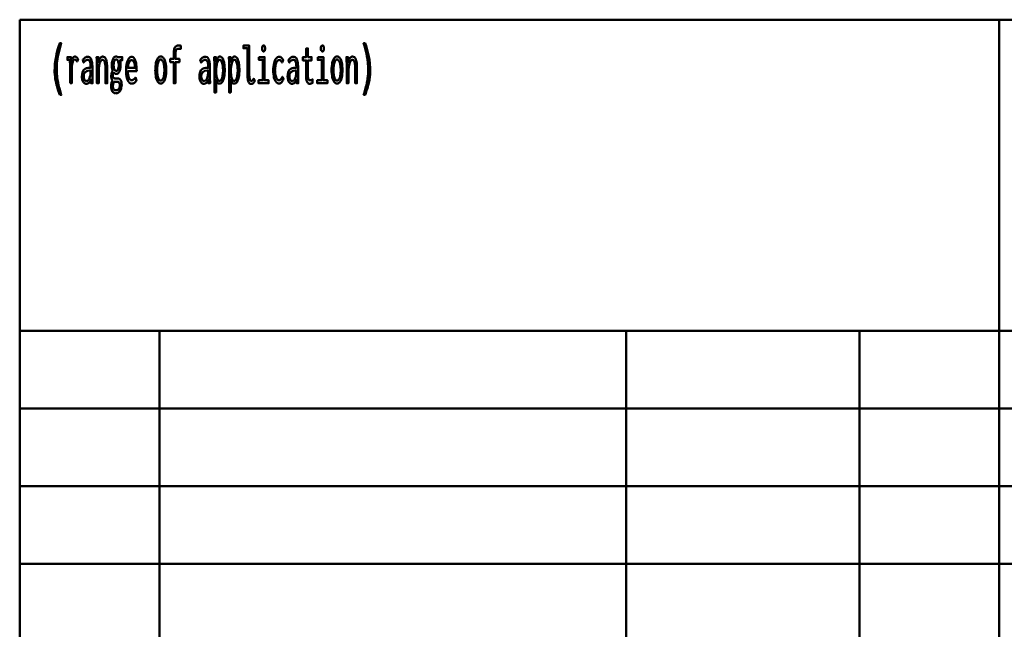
# Model space of a CAD drawing. Header units: millimetres. Extents: x 0 to 428, y 0 to 298.
# Tile 21 of 42: x 225 to 278, y 34 to 67. Entities that reach past the tile are written whole.
import ezdxf

# ---------------------------------------------------------------- set-up
doc = ezdxf.new("R2010")
doc.units = ezdxf.units.MM
doc.layers.add('am_0', color=7, linetype='Continuous', lineweight=50)
doc.layers.add('am_6', color=2, linetype='Continuous', lineweight=35)

# ---------------------------------------------------------------- blocks, each defined once
blk = doc.blocks.new('1_Drawing_frame_0_in_FDFneo150180C2325N1N4N_300Cl0__1203')
at = {"layer": 'am_0'}
for p, q in [((224.62, 12.5), (224.62, 67.49)), ((224.62, 67.49), (407.5, 67.49)), ((277.96, 67.49), (277.96, 12.5)), ((224.62, 50.57), (407.5, 50.57)), ((232.24, 50.57), (232.24, 12.5)), ((257.64, 50.57), (257.64, 12.5)), ((270.34, 50.57), (270.34, 12.5)), ((224.62, 46.34), (321.14, 46.34)), ((224.62, 42.11), (321.14, 42.11)), ((224.62, 37.88), (321.14, 37.88))]:
    blk.add_line(p, q, dxfattribs=at)
at = {"layer": 'am_6', "flags": 8}
blk.add_attdef('ExcludeFromBOM', (425, 296.5), '', height=0.5, dxfattribs=at)
blk = doc.blocks.new('75_text1__1_in_FDFneo150180C2325N1N4N_300Cl0__1203')
at = {"layer": 'am_0'}
for points in [[(226.801, 63.398), (226.801, 63.398), (226.767, 63.495), (226.72, 63.634), (226.72, 63.634), (226.677, 63.766), (226.652, 63.851), (226.652, 63.851), (226.629, 63.935), (226.598, 64.063), (226.598, 64.063), (226.572, 64.192), (226.557, 64.28), (226.557, 64.28), (226.544, 64.368), (226.531, 64.502), (226.531, 64.502), (226.523, 64.639), (226.522, 64.731), (226.522, 64.731), (226.525, 64.876), (226.541, 65.098), (226.541, 65.098), (226.57, 65.324), (226.598, 65.478), (226.598, 65.478), (226.63, 65.631), (226.687, 65.855), (226.687, 65.855), (226.754, 66.07), (226.805, 66.209), (226.887, 66.209), (226.887, 66.209), (226.841, 66.067), (226.78, 65.851), (226.78, 65.851), (226.729, 65.633), (226.701, 65.485), (226.701, 65.485), (226.677, 65.338), (226.651, 65.12), (226.651, 65.12), (226.638, 64.905), (226.635, 64.763), (226.635, 64.763), (226.636, 64.679), (226.643, 64.549), (226.643, 64.549), (226.656, 64.412), (226.667, 64.318), (226.667, 64.318), (226.681, 64.223), (226.706, 64.08), (226.706, 64.08), (226.735, 63.937), (226.757, 63.842), (226.757, 63.842), (226.78, 63.748), (226.818, 63.613), (226.818, 63.613), (226.858, 63.482), (226.887, 63.398), (226.801, 63.398)], [(233.005, 65.186), (232.815, 65.186), (232.815, 65.361), (233.005, 65.361), (233.005, 65.598), (233.005, 65.598), (233.006, 65.67), (233.012, 65.766), (233.012, 65.766), (233.024, 65.847), (233.034, 65.893), (233.034, 65.893), (233.047, 65.933), (233.069, 65.983), (233.069, 65.983), (233.096, 66.022), (233.117, 66.042), (233.117, 66.042), (233.139, 66.057), (233.177, 66.073), (233.177, 66.073), (233.22, 66.082), (233.252, 66.084), (233.252, 66.084), (233.274, 66.084), (233.311, 66.082), (233.311, 66.082), (233.353, 66.079), (233.385, 66.076), (233.385, 65.897), (233.385, 65.897), (233.366, 65.9), (233.332, 65.903), (233.332, 65.903), (233.294, 65.904), (233.265, 65.905), (233.265, 65.905), (233.245, 65.904), (233.216, 65.9), (233.216, 65.9), (233.191, 65.893), (233.177, 65.886), (233.177, 65.886), (233.163, 65.877), (233.145, 65.858), (233.145, 65.858), (233.13, 65.832), (233.121, 65.812), (233.121, 65.812), (233.113, 65.787), (233.105, 65.744), (233.105, 65.744), (233.101, 65.69), (233.1, 65.65), (233.1, 65.361), (233.32, 65.361), (233.32, 65.186), (233.099, 65.186), (233.099, 64.03), (233.005, 64.03), (233.005, 65.186)], [(237.227, 63.995), (237.227, 63.995), (237.188, 63.999), (237.138, 64.022), (237.138, 64.022), (237.098, 64.065), (237.077, 64.105), (237.077, 64.105), (237.06, 64.153), (237.042, 64.244), (237.042, 64.244), (237.032, 64.357), (237.03, 64.443), (237.03, 65.936), (236.797, 65.936), (236.797, 66.084), (237.123, 66.084), (237.123, 64.449), (237.123, 64.449), (237.125, 64.39), (237.131, 64.315), (237.131, 64.315), (237.144, 64.258), (237.156, 64.23), (237.156, 64.23), (237.169, 64.207), (237.192, 64.183), (237.192, 64.183), (237.218, 64.17), (237.237, 64.168), (237.237, 64.168), (237.252, 64.169), (237.272, 64.175), (237.272, 64.175), (237.29, 64.186), (237.302, 64.196), (237.302, 64.196), (237.312, 64.209), (237.328, 64.233), (237.328, 64.233), (237.345, 64.262), (237.356, 64.285), (237.417, 64.159), (237.417, 64.159), (237.398, 64.126), (237.371, 64.084), (237.371, 64.084), (237.345, 64.051), (237.328, 64.033), (237.328, 64.033), (237.311, 64.019), (237.282, 64.004), (237.282, 64.004), (237.25, 63.996), (237.227, 63.995)], [(237.899, 65.764), (237.899, 65.764), (237.883, 65.766), (237.863, 65.773), (237.863, 65.773), (237.847, 65.788), (237.838, 65.801), (237.838, 65.801), (237.832, 65.818), (237.825, 65.851), (237.825, 65.851), (237.821, 65.893), (237.82, 65.925), (237.82, 65.925), (237.821, 65.958), (237.825, 66), (237.825, 66), (237.832, 66.033), (237.838, 66.05), (237.838, 66.05), (237.847, 66.063), (237.863, 66.077), (237.863, 66.077), (237.883, 66.085), (237.899, 66.087), (237.899, 66.087), (237.916, 66.085), (237.937, 66.078), (237.937, 66.078), (237.953, 66.063), (237.962, 66.05), (237.962, 66.05), (237.968, 66.034), (237.975, 66.001), (237.975, 66.001), (237.979, 65.959), (237.98, 65.925), (237.98, 65.925), (237.979, 65.893), (237.975, 65.851), (237.975, 65.851), (237.968, 65.818), (237.962, 65.801), (237.962, 65.801), (237.953, 65.788), (237.937, 65.773), (237.937, 65.773), (237.916, 65.766), (237.899, 65.764)], [(241.099, 65.764), (241.099, 65.764), (241.083, 65.766), (241.063, 65.773), (241.063, 65.773), (241.047, 65.788), (241.038, 65.801), (241.038, 65.801), (241.032, 65.818), (241.025, 65.851), (241.025, 65.851), (241.021, 65.893), (241.02, 65.925), (241.02, 65.925), (241.021, 65.958), (241.025, 66), (241.025, 66), (241.032, 66.033), (241.038, 66.05), (241.038, 66.05), (241.047, 66.063), (241.063, 66.077), (241.063, 66.077), (241.083, 66.085), (241.099, 66.087), (241.099, 66.087), (241.116, 66.085), (241.137, 66.078), (241.137, 66.078), (241.153, 66.063), (241.162, 66.05), (241.162, 66.05), (241.168, 66.034), (241.175, 66.001), (241.175, 66.001), (241.179, 65.959), (241.18, 65.925), (241.18, 65.925), (241.179, 65.893), (241.175, 65.851), (241.175, 65.851), (241.168, 65.818), (241.162, 65.801), (241.162, 65.801), (241.153, 65.788), (241.137, 65.773), (241.137, 65.773), (241.116, 65.766), (241.099, 65.764)], [(243.344, 63.398), (243.344, 63.398), (243.372, 63.482), (243.413, 63.613), (243.413, 63.613), (243.45, 63.748), (243.474, 63.842), (243.474, 63.842), (243.495, 63.937), (243.524, 64.08), (243.524, 64.08), (243.549, 64.223), (243.563, 64.318), (243.563, 64.318), (243.575, 64.412), (243.587, 64.549), (243.587, 64.549), (243.594, 64.679), (243.596, 64.763), (243.596, 64.763), (243.593, 64.905), (243.579, 65.12), (243.579, 65.12), (243.554, 65.338), (243.53, 65.485), (243.53, 65.485), (243.501, 65.633), (243.451, 65.851), (243.451, 65.851), (243.39, 66.067), (243.344, 66.209), (243.426, 66.209), (243.426, 66.209), (243.476, 66.07), (243.543, 65.855), (243.543, 65.855), (243.6, 65.631), (243.633, 65.478), (243.633, 65.478), (243.66, 65.324), (243.69, 65.098), (243.69, 65.098), (243.706, 64.876), (243.709, 64.731), (243.709, 64.731), (243.707, 64.639), (243.7, 64.502), (243.7, 64.502), (243.686, 64.368), (243.674, 64.28), (243.674, 64.28), (243.659, 64.192), (243.632, 64.063), (243.632, 64.063), (243.601, 63.935), (243.578, 63.851), (243.578, 63.851), (243.553, 63.766), (243.511, 63.634), (243.511, 63.634), (243.464, 63.495), (243.429, 63.398), (243.344, 63.398)], [(227.363, 64.03), (227.363, 64.03), (227.364, 64.089), (227.364, 64.21), (227.364, 64.21), (227.365, 64.371), (227.366, 64.501), (227.367, 64.763), (227.367, 64.763), (227.367, 64.832), (227.367, 64.923), (227.367, 64.923), (227.366, 65.001), (227.364, 65.045), (227.364, 65.045), (227.363, 65.083), (227.361, 65.134), (227.361, 65.134), (227.359, 65.174), (227.357, 65.196), (227.357, 65.196), (227.355, 65.216), (227.351, 65.246), (227.351, 65.246), (227.346, 65.278), (227.343, 65.299), (227.215, 65.299), (227.215, 65.46), (227.417, 65.46), (227.432, 65.177), (227.432, 65.177), (227.438, 65.215), (227.448, 65.269), (227.448, 65.269), (227.463, 65.317), (227.474, 65.346), (227.474, 65.346), (227.487, 65.373), (227.507, 65.407), (227.507, 65.407), (227.529, 65.435), (227.545, 65.451), (227.545, 65.451), (227.56, 65.464), (227.584, 65.477), (227.584, 65.477), (227.608, 65.485), (227.624, 65.486), (227.624, 65.486), (227.643, 65.484), (227.672, 65.476), (227.672, 65.476), (227.701, 65.46), (227.721, 65.446), (227.721, 65.446), (227.739, 65.429), (227.764, 65.4), (227.764, 65.4), (227.785, 65.367), (227.798, 65.343), (227.743, 65.216), (227.743, 65.216), (227.736, 65.23), (227.722, 65.251), (227.722, 65.251), (227.705, 65.271), (227.691, 65.284), (227.691, 65.284), (227.677, 65.296), (227.653, 65.309), (227.653, 65.309), (227.628, 65.316), (227.611, 65.317), (227.611, 65.317), (227.579, 65.31), (227.539, 65.273), (227.539, 65.273), (227.508, 65.204), (227.492, 65.14), (227.492, 65.14), (227.48, 65.063), (227.467, 64.923), (227.467, 64.923), (227.46, 64.754), (227.458, 64.625), (227.458, 64.03), (227.363, 64.03)], [(228.243, 64.004), (228.243, 64.004), (228.217, 64.006), (228.179, 64.015), (228.179, 64.015), (228.145, 64.032), (228.123, 64.048), (228.123, 64.048), (228.103, 64.067), (228.076, 64.103), (228.076, 64.103), (228.053, 64.147), (228.04, 64.181), (228.04, 64.181), (228.029, 64.219), (228.018, 64.283), (228.018, 64.283), (228.011, 64.354), (228.01, 64.406), (228.01, 64.406), (228.015, 64.509), (228.04, 64.639), (228.04, 64.639), (228.087, 64.736), (228.131, 64.783), (228.131, 64.783), (228.18, 64.819), (228.261, 64.858), (228.261, 64.858), (228.348, 64.877), (228.409, 64.879), (228.483, 64.876), (228.483, 64.935), (228.483, 64.935), (228.483, 64.968), (228.481, 65.018), (228.481, 65.018), (228.477, 65.065), (228.474, 65.097), (228.474, 65.097), (228.469, 65.127), (228.458, 65.171), (228.458, 65.171), (228.441, 65.213), (228.427, 65.24), (228.427, 65.24), (228.41, 65.264), (228.379, 65.29), (228.379, 65.29), (228.341, 65.304), (228.311, 65.307), (228.311, 65.307), (228.287, 65.305), (228.253, 65.297), (228.253, 65.297), (228.222, 65.282), (228.203, 65.269), (228.203, 65.269), (228.184, 65.252), (228.153, 65.222), (228.153, 65.222), (228.121, 65.186), (228.099, 65.158), (228.05, 65.299), (228.05, 65.299), (228.066, 65.319), (228.089, 65.346), (228.089, 65.346), (228.109, 65.37), (228.122, 65.385), (228.122, 65.385), (228.136, 65.398), (228.159, 65.417), (228.159, 65.417), (228.185, 65.436), (228.205, 65.448), (228.205, 65.448), (228.226, 65.459), (228.258, 65.471), (228.258, 65.471), (228.293, 65.477), (228.318, 65.478), (228.318, 65.478), (228.362, 65.474), (228.419, 65.452), (228.419, 65.452), (228.466, 65.411), (228.491, 65.374), (228.491, 65.374), (228.513, 65.331), (228.538, 65.266), (228.538, 65.266), (228.555, 65.198), (228.563, 65.152), (228.563, 65.152), (228.568, 65.105), (228.573, 65.037), (228.573, 65.037), (228.576, 64.971), (228.576, 64.927), (228.576, 64.43), (228.576, 64.43), (228.577, 64.356), (228.579, 64.239), (228.579, 64.239), (228.584, 64.116), (228.588, 64.03), (228.499, 64.03), (228.499, 64.03), (228.498, 64.043), (228.498, 64.067), (228.498, 64.067), (228.497, 64.097), (228.496, 64.12), (228.492, 64.228), (228.492, 64.228), (228.477, 64.183), (228.449, 64.126), (228.449, 64.126), (228.415, 64.08), (228.388, 64.057), (228.388, 64.057), (228.36, 64.038), (228.317, 64.017), (228.317, 64.017), (228.273, 64.006), (228.243, 64.004)], [(228.826, 65.075), (228.826, 65.075), (228.826, 65.099), (228.826, 65.135), (228.826, 65.135), (228.824, 65.168), (228.823, 65.19), (228.823, 65.19), (228.822, 65.213), (228.82, 65.251), (228.82, 65.251), (228.817, 65.293), (228.815, 65.323), (228.806, 65.46), (228.897, 65.46), (228.912, 65.164), (228.912, 65.164), (228.918, 65.199), (228.93, 65.25), (228.93, 65.25), (228.946, 65.298), (228.959, 65.328), (228.959, 65.328), (228.974, 65.356), (228.998, 65.394), (228.998, 65.394), (229.024, 65.426), (229.043, 65.444), (229.043, 65.444), (229.062, 65.459), (229.092, 65.475), (229.092, 65.475), (229.122, 65.484), (229.142, 65.486), (229.142, 65.486), (229.188, 65.479), (229.247, 65.444), (229.247, 65.444), (229.296, 65.379), (229.323, 65.319), (229.323, 65.319), (229.345, 65.247), (229.369, 65.12), (229.369, 65.12), (229.382, 64.97), (229.384, 64.857), (229.384, 64.03), (229.29, 64.03), (229.29, 64.75), (229.29, 64.75), (229.29, 64.818), (229.288, 64.91), (229.288, 64.91), (229.284, 64.992), (229.28, 65.041), (229.28, 65.041), (229.274, 65.086), (229.263, 65.146), (229.263, 65.146), (229.247, 65.199), (229.234, 65.229), (229.234, 65.229), (229.218, 65.255), (229.19, 65.283), (229.19, 65.283), (229.156, 65.299), (229.129, 65.301), (229.129, 65.301), (229.101, 65.298), (229.063, 65.278), (229.063, 65.278), (229.03, 65.241), (229.01, 65.207), (229.01, 65.207), (228.993, 65.167), (228.97, 65.1), (228.97, 65.1), (228.952, 65.023), (228.942, 64.966), (228.942, 64.966), (228.935, 64.907), (228.927, 64.815), (228.927, 64.815), (228.922, 64.721), (228.921, 64.657), (228.921, 64.03), (228.826, 64.03), (228.826, 65.075)], [(229.858, 63.484), (229.858, 63.484), (229.836, 63.485), (229.803, 63.491), (229.803, 63.491), (229.771, 63.501), (229.751, 63.511), (229.751, 63.511), (229.731, 63.523), (229.703, 63.546), (229.703, 63.546), (229.677, 63.574), (229.661, 63.596), (229.661, 63.596), (229.637, 63.636), (229.611, 63.705), (229.611, 63.705), (229.597, 63.782), (229.595, 63.839), (229.595, 63.839), (229.595, 63.876), (229.6, 63.93), (229.6, 63.93), (229.609, 63.984), (229.617, 64.02), (229.617, 64.02), (229.626, 64.054), (229.642, 64.103), (229.642, 64.103), (229.659, 64.148), (229.671, 64.176), (229.671, 64.176), (229.658, 64.194), (229.641, 64.222), (229.641, 64.222), (229.628, 64.252), (229.621, 64.272), (229.621, 64.272), (229.616, 64.295), (229.61, 64.332), (229.61, 64.332), (229.607, 64.374), (229.606, 64.404), (229.606, 64.404), (229.607, 64.443), (229.61, 64.497), (229.61, 64.497), (229.617, 64.545), (229.623, 64.573), (229.623, 64.573), (229.63, 64.601), (229.645, 64.644), (229.645, 64.644), (229.665, 64.689), (229.68, 64.719), (229.68, 64.737), (229.68, 64.737), (229.673, 64.754), (229.662, 64.783), (229.662, 64.783), (229.653, 64.817), (229.648, 64.842), (229.648, 64.842), (229.643, 64.869), (229.638, 64.915), (229.638, 64.915), (229.635, 64.966), (229.635, 65.004), (229.635, 65.004), (229.636, 65.06), (229.642, 65.138), (229.642, 65.138), (229.654, 65.211), (229.665, 65.256), (229.665, 65.256), (229.678, 65.298), (229.701, 65.353), (229.701, 65.353), (229.729, 65.399), (229.75, 65.426), (229.75, 65.426), (229.773, 65.447), (229.809, 65.471), (229.809, 65.471), (229.849, 65.484), (229.877, 65.486), (229.877, 65.486), (229.886, 65.486), (229.898, 65.485), (229.898, 65.485), (229.909, 65.482), (229.915, 65.48), (229.915, 65.48), (229.921, 65.477), (229.931, 65.472), (229.931, 65.472), (229.941, 65.465), (229.948, 65.46), (230.206, 65.46), (230.206, 65.283), (230.074, 65.283), (230.074, 65.283), (230.082, 65.264), (230.092, 65.231), (230.092, 65.231), (230.1, 65.194), (230.105, 65.168), (230.105, 65.168), (230.109, 65.14), (230.113, 65.097), (230.113, 65.097), (230.115, 65.052), (230.116, 65.022), (230.116, 65.022), (230.115, 64.971), (230.109, 64.897), (230.109, 64.897), (230.097, 64.826), (230.087, 64.781), (230.087, 64.781), (230.075, 64.738), (230.052, 64.681), (230.052, 64.681), (230.025, 64.632), (230.005, 64.603), (230.005, 64.603), (229.983, 64.579), (229.947, 64.554), (229.947, 64.554), (229.908, 64.54), (229.881, 64.537), (229.881, 64.537), (229.865, 64.538), (229.843, 64.542), (229.843, 64.542), (229.823, 64.55), (229.81, 64.557), (229.81, 64.557), (229.798, 64.566), (229.779, 64.581), (229.779, 64.581), (229.761, 64.598), (229.749, 64.611), (229.749, 64.611), (229.738, 64.596), (229.723, 64.573), (229.723, 64.573), (229.711, 64.549), (229.705, 64.533), (229.705, 64.533), (229.7, 64.517), (229.694, 64.491), (229.694, 64.491), (229.691, 64.464), (229.691, 64.445), (229.691, 64.445), (229.692, 64.414), (229.7, 64.375), (229.7, 64.375), (229.715, 64.344), (229.728, 64.328), (229.728, 64.328), (229.744, 64.315), (229.772, 64.301), (229.772, 64.301), (229.804, 64.294), (229.827, 64.293), (229.897, 64.295), (229.956, 64.298), (229.956, 64.298), (229.973, 64.297), (229.998, 64.293), (229.998, 64.293), (230.022, 64.284), (230.038, 64.277), (230.038, 64.277), (230.053, 64.268), (230.074, 64.253), (230.074, 64.253), (230.093, 64.235), (230.104, 64.222), (230.104, 64.222), (230.129, 64.184), (230.157, 64.111), (230.157, 64.111), (230.171, 64.019), (230.174, 63.948), (230.174, 63.948), (230.171, 63.867), (230.153, 63.759), (230.153, 63.759), (230.119, 63.667), (230.089, 63.614), (230.089, 63.614), (230.07, 63.59), (230.04, 63.559), (230.04, 63.559), (230.007, 63.532), (229.984, 63.518), (229.984, 63.518), (229.959, 63.506), (229.922, 63.492), (229.922, 63.492), (229.884, 63.485), (229.858, 63.484)], [(230.712, 64.009), (230.712, 64.009), (230.684, 64.012), (230.642, 64.028), (230.642, 64.028), (230.6, 64.058), (230.572, 64.085), (230.572, 64.085), (230.545, 64.119), (230.508, 64.184), (230.508, 64.184), (230.475, 64.266), (230.456, 64.329), (230.456, 64.329), (230.439, 64.4), (230.421, 64.519), (230.421, 64.519), (230.411, 64.656), (230.409, 64.755), (230.409, 64.755), (230.411, 64.834), (230.42, 64.947), (230.42, 64.947), (230.436, 65.054), (230.451, 65.121), (230.451, 65.121), (230.469, 65.185), (230.5, 65.27), (230.5, 65.27), (230.536, 65.342), (230.563, 65.383), (230.563, 65.383), (230.591, 65.417), (230.635, 65.454), (230.635, 65.454), (230.682, 65.474), (230.714, 65.478), (230.714, 65.478), (230.745, 65.475), (230.79, 65.455), (230.79, 65.455), (230.831, 65.42), (230.857, 65.387), (230.857, 65.387), (230.881, 65.347), (230.913, 65.274), (230.913, 65.274), (230.94, 65.186), (230.955, 65.118), (230.955, 65.118), (230.968, 65.044), (230.982, 64.922), (230.982, 64.922), (230.989, 64.787), (230.991, 64.69), (230.512, 64.69), (230.512, 64.69), (230.514, 64.599), (230.524, 64.48), (230.524, 64.48), (230.544, 64.381), (230.563, 64.326), (230.563, 64.326), (230.586, 64.281), (230.627, 64.233), (230.627, 64.233), (230.676, 64.207), (230.714, 64.202), (230.714, 64.202), (230.743, 64.203), (230.783, 64.212), (230.783, 64.212), (230.819, 64.228), (230.84, 64.243), (230.84, 64.243), (230.86, 64.26), (230.888, 64.289), (230.888, 64.289), (230.914, 64.32), (230.931, 64.342), (230.984, 64.186), (230.984, 64.186), (230.964, 64.156), (230.932, 64.116), (230.932, 64.116), (230.895, 64.08), (230.869, 64.059), (230.869, 64.059), (230.842, 64.041), (230.796, 64.022), (230.796, 64.022), (230.747, 64.011), (230.712, 64.009)], [(232.3, 64.017), (232.3, 64.017), (232.265, 64.021), (232.217, 64.04), (232.217, 64.04), (232.172, 64.075), (232.145, 64.108), (232.145, 64.108), (232.119, 64.147), (232.085, 64.218), (232.085, 64.218), (232.057, 64.302), (232.041, 64.366), (232.041, 64.366), (232.028, 64.435), (232.013, 64.547), (232.013, 64.547), (232.006, 64.669), (232.004, 64.755), (232.004, 64.755), (232.006, 64.842), (232.013, 64.963), (232.013, 64.963), (232.027, 65.074), (232.04, 65.143), (232.04, 65.143), (232.056, 65.206), (232.084, 65.289), (232.084, 65.289), (232.118, 65.358), (232.143, 65.397), (232.143, 65.397), (232.171, 65.429), (232.216, 65.464), (232.216, 65.464), (232.266, 65.482), (232.301, 65.486), (232.301, 65.486), (232.336, 65.482), (232.386, 65.464), (232.386, 65.464), (232.431, 65.429), (232.458, 65.397), (232.458, 65.397), (232.484, 65.358), (232.517, 65.289), (232.517, 65.289), (232.545, 65.206), (232.56, 65.143), (232.56, 65.143), (232.573, 65.074), (232.587, 64.963), (232.587, 64.963), (232.594, 64.842), (232.596, 64.755), (232.596, 64.755), (232.594, 64.669), (232.587, 64.547), (232.587, 64.547), (232.572, 64.435), (232.559, 64.366), (232.559, 64.366), (232.544, 64.302), (232.515, 64.218), (232.515, 64.218), (232.482, 64.147), (232.456, 64.108), (232.456, 64.108), (232.428, 64.075), (232.384, 64.04), (232.384, 64.04), (232.335, 64.021), (232.3, 64.017)], [(234.643, 64.004), (234.643, 64.004), (234.617, 64.006), (234.579, 64.015), (234.579, 64.015), (234.545, 64.032), (234.523, 64.048), (234.523, 64.048), (234.503, 64.067), (234.476, 64.103), (234.476, 64.103), (234.453, 64.147), (234.44, 64.181), (234.44, 64.181), (234.429, 64.219), (234.418, 64.283), (234.418, 64.283), (234.411, 64.354), (234.41, 64.406), (234.41, 64.406), (234.415, 64.509), (234.44, 64.639), (234.44, 64.639), (234.487, 64.736), (234.531, 64.783), (234.531, 64.783), (234.58, 64.819), (234.661, 64.858), (234.661, 64.858), (234.748, 64.877), (234.809, 64.879), (234.883, 64.876), (234.883, 64.935), (234.883, 64.935), (234.883, 64.968), (234.881, 65.018), (234.881, 65.018), (234.877, 65.065), (234.874, 65.097), (234.874, 65.097), (234.869, 65.127), (234.858, 65.171), (234.858, 65.171), (234.841, 65.213), (234.827, 65.24), (234.827, 65.24), (234.81, 65.264), (234.779, 65.29), (234.779, 65.29), (234.741, 65.304), (234.711, 65.307), (234.711, 65.307), (234.687, 65.305), (234.653, 65.297), (234.653, 65.297), (234.622, 65.282), (234.603, 65.269), (234.603, 65.269), (234.584, 65.252), (234.553, 65.222), (234.553, 65.222), (234.521, 65.186), (234.499, 65.158), (234.45, 65.299), (234.45, 65.299), (234.466, 65.319), (234.489, 65.346), (234.489, 65.346), (234.509, 65.37), (234.522, 65.385), (234.522, 65.385), (234.536, 65.398), (234.559, 65.417), (234.559, 65.417), (234.585, 65.436), (234.605, 65.448), (234.605, 65.448), (234.626, 65.459), (234.658, 65.471), (234.658, 65.471), (234.693, 65.477), (234.718, 65.478), (234.718, 65.478), (234.762, 65.474), (234.819, 65.452), (234.819, 65.452), (234.866, 65.411), (234.891, 65.374), (234.891, 65.374), (234.913, 65.331), (234.938, 65.266), (234.938, 65.266), (234.955, 65.198), (234.963, 65.152), (234.963, 65.152), (234.968, 65.105), (234.973, 65.037), (234.973, 65.037), (234.976, 64.971), (234.976, 64.927), (234.976, 64.43), (234.976, 64.43), (234.977, 64.356), (234.979, 64.239), (234.979, 64.239), (234.984, 64.116), (234.988, 64.03), (234.899, 64.03), (234.899, 64.03), (234.898, 64.043), (234.898, 64.067), (234.898, 64.067), (234.897, 64.097), (234.896, 64.12), (234.892, 64.228), (234.892, 64.228), (234.877, 64.183), (234.849, 64.126), (234.849, 64.126), (234.815, 64.08), (234.788, 64.057), (234.788, 64.057), (234.76, 64.038), (234.717, 64.017), (234.717, 64.017), (234.673, 64.006), (234.643, 64.004)], [(235.218, 65.14), (235.218, 65.14), (235.218, 65.209), (235.217, 65.308), (235.217, 65.308), (235.215, 65.401), (235.214, 65.46), (235.304, 65.46), (235.308, 65.213), (235.308, 65.213), (235.323, 65.263), (235.349, 65.329), (235.349, 65.329), (235.378, 65.384), (235.399, 65.415), (235.399, 65.415), (235.421, 65.441), (235.457, 65.468), (235.457, 65.468), (235.496, 65.483), (235.523, 65.486), (235.523, 65.486), (235.558, 65.482), (235.605, 65.459), (235.605, 65.459), (235.647, 65.416), (235.672, 65.377), (235.672, 65.377), (235.694, 65.331), (235.723, 65.253), (235.723, 65.253), (235.746, 65.164), (235.758, 65.099), (235.758, 65.099), (235.768, 65.03), (235.779, 64.926), (235.779, 64.926), (235.785, 64.82), (235.786, 64.748), (235.786, 64.748), (235.785, 64.673), (235.778, 64.564), (235.778, 64.564), (235.767, 64.459), (235.756, 64.391), (235.756, 64.391), (235.742, 64.327), (235.717, 64.239), (235.717, 64.239), (235.686, 64.163), (235.661, 64.118), (235.661, 64.118), (235.634, 64.08), (235.589, 64.038), (235.589, 64.038), (235.537, 64.016), (235.5, 64.012), (235.5, 64.012), (235.476, 64.014), (235.443, 64.024), (235.443, 64.024), (235.413, 64.042), (235.394, 64.059), (235.394, 64.059), (235.377, 64.08), (235.351, 64.121), (235.351, 64.121), (235.327, 64.171), (235.311, 64.209), (235.311, 63.536), (235.218, 63.536), (235.218, 65.14)], [(236.018, 65.14), (236.018, 65.14), (236.018, 65.209), (236.017, 65.308), (236.017, 65.308), (236.015, 65.401), (236.014, 65.46), (236.104, 65.46), (236.108, 65.213), (236.108, 65.213), (236.123, 65.263), (236.149, 65.329), (236.149, 65.329), (236.178, 65.384), (236.199, 65.415), (236.199, 65.415), (236.221, 65.441), (236.257, 65.468), (236.257, 65.468), (236.296, 65.483), (236.323, 65.486), (236.323, 65.486), (236.358, 65.482), (236.405, 65.459), (236.405, 65.459), (236.447, 65.416), (236.472, 65.377), (236.472, 65.377), (236.494, 65.331), (236.523, 65.253), (236.523, 65.253), (236.546, 65.164), (236.558, 65.099), (236.558, 65.099), (236.568, 65.03), (236.579, 64.926), (236.579, 64.926), (236.585, 64.82), (236.586, 64.748), (236.586, 64.748), (236.585, 64.673), (236.578, 64.564), (236.578, 64.564), (236.567, 64.459), (236.556, 64.391), (236.556, 64.391), (236.542, 64.327), (236.517, 64.239), (236.517, 64.239), (236.486, 64.163), (236.461, 64.118), (236.461, 64.118), (236.434, 64.08), (236.389, 64.038), (236.389, 64.038), (236.337, 64.016), (236.3, 64.012), (236.3, 64.012), (236.276, 64.014), (236.243, 64.024), (236.243, 64.024), (236.213, 64.042), (236.194, 64.059), (236.194, 64.059), (236.177, 64.08), (236.151, 64.121), (236.151, 64.121), (236.127, 64.171), (236.112, 64.209), (236.112, 63.536), (236.018, 63.536), (236.018, 65.14)], [(237.648, 65.46), (237.957, 65.46), (237.957, 64.199), (238.172, 64.199), (238.172, 64.03), (237.626, 64.03), (237.626, 64.199), (237.864, 64.199), (237.864, 65.299), (237.648, 65.299), (237.648, 65.46)], [(238.741, 64.02), (238.741, 64.02), (238.705, 64.023), (238.655, 64.041), (238.655, 64.041), (238.608, 64.075), (238.578, 64.105), (238.578, 64.105), (238.551, 64.143), (238.514, 64.21), (238.514, 64.21), (238.483, 64.291), (238.465, 64.353), (238.465, 64.353), (238.451, 64.42), (238.435, 64.529), (238.435, 64.529), (238.426, 64.649), (238.424, 64.735), (238.424, 64.735), (238.426, 64.823), (238.435, 64.946), (238.435, 64.946), (238.452, 65.059), (238.468, 65.129), (238.468, 65.129), (238.486, 65.193), (238.519, 65.278), (238.519, 65.278), (238.557, 65.348), (238.585, 65.387), (238.585, 65.387), (238.615, 65.419), (238.663, 65.453), (238.663, 65.453), (238.714, 65.472), (238.749, 65.476), (238.749, 65.476), (238.777, 65.473), (238.817, 65.462), (238.817, 65.462), (238.854, 65.441), (238.877, 65.422), (238.877, 65.422), (238.898, 65.4), (238.927, 65.362), (238.927, 65.362), (238.951, 65.32), (238.965, 65.288), (238.907, 65.156), (238.907, 65.156), (238.895, 65.18), (238.877, 65.213), (238.877, 65.213), (238.857, 65.242), (238.844, 65.259), (238.844, 65.259), (238.829, 65.273), (238.804, 65.289), (238.804, 65.289), (238.776, 65.297), (238.755, 65.299), (238.755, 65.299), (238.729, 65.296), (238.691, 65.281), (238.691, 65.281), (238.656, 65.253), (238.634, 65.228), (238.634, 65.228), (238.614, 65.197), (238.587, 65.143), (238.587, 65.143), (238.564, 65.08), (238.551, 65.032), (238.551, 65.032), (238.54, 64.98), (238.529, 64.898), (238.529, 64.898), (238.522, 64.809), (238.521, 64.746), (238.521, 64.746), (238.522, 64.687), (238.528, 64.601), (238.528, 64.601), (238.539, 64.52), (238.549, 64.468), (238.549, 64.468), (238.56, 64.42), (238.582, 64.355), (238.582, 64.355), (238.607, 64.3), (238.626, 64.268), (238.626, 64.268), (238.647, 64.241), (238.68, 64.212), (238.68, 64.212), (238.716, 64.197), (238.741, 64.194), (238.741, 64.194), (238.757, 64.195), (238.78, 64.2), (238.78, 64.2), (238.801, 64.21), (238.814, 64.22), (238.814, 64.22), (238.827, 64.231), (238.844, 64.249), (238.844, 64.249), (238.86, 64.27), (238.87, 64.285), (238.87, 64.285), (238.88, 64.302), (238.895, 64.33), (238.895, 64.33), (238.91, 64.361), (238.921, 64.384), (238.976, 64.248), (238.963, 64.224), (238.963, 64.224), (238.951, 64.199), (238.933, 64.166), (238.933, 64.166), (238.916, 64.136), (238.905, 64.119), (238.905, 64.119), (238.894, 64.103), (238.875, 64.081), (238.875, 64.081), (238.854, 64.061), (238.838, 64.049), (238.838, 64.049), (238.821, 64.038), (238.793, 64.027), (238.793, 64.027), (238.763, 64.021), (238.741, 64.02)], [(239.443, 64.004), (239.443, 64.004), (239.417, 64.006), (239.379, 64.015), (239.379, 64.015), (239.345, 64.032), (239.323, 64.048), (239.323, 64.048), (239.303, 64.067), (239.276, 64.103), (239.276, 64.103), (239.253, 64.147), (239.24, 64.181), (239.24, 64.181), (239.229, 64.219), (239.218, 64.283), (239.218, 64.283), (239.211, 64.354), (239.21, 64.406), (239.21, 64.406), (239.215, 64.509), (239.24, 64.639), (239.24, 64.639), (239.287, 64.736), (239.331, 64.783), (239.331, 64.783), (239.38, 64.819), (239.461, 64.858), (239.461, 64.858), (239.548, 64.877), (239.609, 64.879), (239.683, 64.876), (239.683, 64.935), (239.683, 64.935), (239.683, 64.968), (239.681, 65.018), (239.681, 65.018), (239.677, 65.065), (239.674, 65.097), (239.674, 65.097), (239.669, 65.127), (239.658, 65.171), (239.658, 65.171), (239.641, 65.213), (239.627, 65.24), (239.627, 65.24), (239.61, 65.264), (239.579, 65.29), (239.579, 65.29), (239.541, 65.304), (239.511, 65.307), (239.511, 65.307), (239.487, 65.305), (239.453, 65.297), (239.453, 65.297), (239.422, 65.282), (239.403, 65.269), (239.403, 65.269), (239.384, 65.252), (239.353, 65.222), (239.353, 65.222), (239.321, 65.186), (239.298, 65.158), (239.25, 65.299), (239.25, 65.299), (239.266, 65.319), (239.289, 65.346), (239.289, 65.346), (239.309, 65.37), (239.322, 65.385), (239.322, 65.385), (239.336, 65.398), (239.359, 65.417), (239.359, 65.417), (239.385, 65.436), (239.405, 65.448), (239.405, 65.448), (239.426, 65.459), (239.458, 65.471), (239.458, 65.471), (239.493, 65.477), (239.518, 65.478), (239.518, 65.478), (239.562, 65.474), (239.619, 65.452), (239.619, 65.452), (239.666, 65.411), (239.691, 65.374), (239.691, 65.374), (239.713, 65.331), (239.738, 65.266), (239.738, 65.266), (239.755, 65.198), (239.763, 65.152), (239.763, 65.152), (239.768, 65.105), (239.773, 65.037), (239.773, 65.037), (239.776, 64.971), (239.776, 64.927), (239.776, 64.43), (239.776, 64.43), (239.777, 64.356), (239.779, 64.239), (239.779, 64.239), (239.784, 64.116), (239.788, 64.03), (239.699, 64.03), (239.699, 64.03), (239.698, 64.043), (239.698, 64.067), (239.698, 64.067), (239.697, 64.097), (239.696, 64.12), (239.692, 64.228), (239.692, 64.228), (239.677, 64.183), (239.649, 64.126), (239.649, 64.126), (239.615, 64.08), (239.588, 64.057), (239.588, 64.057), (239.56, 64.038), (239.517, 64.017), (239.517, 64.017), (239.473, 64.006), (239.443, 64.004)], [(240.398, 64.001), (240.398, 64.001), (240.376, 64.003), (240.345, 64.014), (240.345, 64.014), (240.317, 64.033), (240.3, 64.05), (240.3, 64.05), (240.285, 64.071), (240.265, 64.108), (240.265, 64.108), (240.249, 64.152), (240.24, 64.185), (240.24, 64.185), (240.233, 64.221), (240.225, 64.278), (240.225, 64.278), (240.221, 64.34), (240.22, 64.384), (240.22, 65.278), (240.041, 65.278), (240.041, 65.46), (240.22, 65.46), (240.22, 65.931), (240.314, 65.931), (240.314, 65.46), (240.516, 65.46), (240.516, 65.278), (240.314, 65.278), (240.314, 64.449), (240.314, 64.449), (240.314, 64.416), (240.316, 64.371), (240.316, 64.371), (240.32, 64.332), (240.323, 64.309), (240.323, 64.309), (240.328, 64.289), (240.337, 64.262), (240.337, 64.262), (240.35, 64.24), (240.36, 64.228), (240.36, 64.228), (240.372, 64.217), (240.393, 64.206), (240.393, 64.206), (240.419, 64.2), (240.438, 64.199), (240.438, 64.199), (240.453, 64.201), (240.483, 64.209), (240.483, 64.209), (240.525, 64.226), (240.558, 64.241), (240.571, 64.246), (240.571, 64.051), (240.571, 64.051), (240.552, 64.043), (240.525, 64.032), (240.525, 64.032), (240.499, 64.022), (240.482, 64.016), (240.482, 64.016), (240.465, 64.011), (240.44, 64.005), (240.44, 64.005), (240.415, 64.002), (240.398, 64.001)], [(240.848, 65.46), (241.157, 65.46), (241.157, 64.199), (241.372, 64.199), (241.372, 64.03), (240.826, 64.03), (240.826, 64.199), (241.064, 64.199), (241.064, 65.299), (240.848, 65.299), (240.848, 65.46)], [(241.9, 64.017), (241.9, 64.017), (241.865, 64.021), (241.817, 64.04), (241.817, 64.04), (241.772, 64.075), (241.745, 64.108), (241.745, 64.108), (241.719, 64.147), (241.685, 64.218), (241.685, 64.218), (241.657, 64.302), (241.641, 64.366), (241.641, 64.366), (241.628, 64.435), (241.613, 64.547), (241.613, 64.547), (241.606, 64.669), (241.604, 64.755), (241.604, 64.755), (241.606, 64.842), (241.613, 64.963), (241.613, 64.963), (241.627, 65.074), (241.64, 65.143), (241.64, 65.143), (241.656, 65.206), (241.684, 65.289), (241.684, 65.289), (241.718, 65.358), (241.743, 65.397), (241.743, 65.397), (241.771, 65.429), (241.816, 65.464), (241.816, 65.464), (241.866, 65.482), (241.901, 65.486), (241.901, 65.486), (241.936, 65.482), (241.986, 65.464), (241.986, 65.464), (242.031, 65.429), (242.058, 65.397), (242.058, 65.397), (242.084, 65.358), (242.117, 65.289), (242.117, 65.289), (242.145, 65.206), (242.16, 65.143), (242.16, 65.143), (242.173, 65.074), (242.187, 64.963), (242.187, 64.963), (242.194, 64.842), (242.196, 64.755), (242.196, 64.755), (242.194, 64.669), (242.187, 64.547), (242.187, 64.547), (242.172, 64.435), (242.159, 64.366), (242.159, 64.366), (242.144, 64.302), (242.115, 64.218), (242.115, 64.218), (242.082, 64.147), (242.056, 64.108), (242.056, 64.108), (242.028, 64.075), (241.984, 64.04), (241.984, 64.04), (241.935, 64.021), (241.9, 64.017)], [(242.426, 65.075), (242.426, 65.075), (242.426, 65.099), (242.426, 65.135), (242.426, 65.135), (242.424, 65.168), (242.423, 65.19), (242.423, 65.19), (242.422, 65.213), (242.42, 65.251), (242.42, 65.251), (242.417, 65.293), (242.415, 65.323), (242.406, 65.46), (242.497, 65.46), (242.512, 65.164), (242.512, 65.164), (242.518, 65.199), (242.53, 65.25), (242.53, 65.25), (242.546, 65.298), (242.559, 65.328), (242.559, 65.328), (242.574, 65.356), (242.598, 65.394), (242.598, 65.394), (242.624, 65.426), (242.643, 65.444), (242.643, 65.444), (242.662, 65.459), (242.692, 65.475), (242.692, 65.475), (242.722, 65.484), (242.742, 65.486), (242.742, 65.486), (242.788, 65.479), (242.847, 65.444), (242.847, 65.444), (242.896, 65.379), (242.923, 65.319), (242.923, 65.319), (242.945, 65.247), (242.969, 65.12), (242.969, 65.12), (242.982, 64.97), (242.984, 64.857), (242.984, 64.03), (242.89, 64.03), (242.89, 64.75), (242.89, 64.75), (242.89, 64.818), (242.888, 64.91), (242.888, 64.91), (242.884, 64.992), (242.88, 65.041), (242.88, 65.041), (242.874, 65.086), (242.863, 65.146), (242.863, 65.146), (242.847, 65.199), (242.834, 65.229), (242.834, 65.229), (242.818, 65.255), (242.79, 65.283), (242.79, 65.283), (242.756, 65.299), (242.729, 65.301), (242.729, 65.301), (242.701, 65.298), (242.663, 65.278), (242.663, 65.278), (242.63, 65.241), (242.61, 65.207), (242.61, 65.207), (242.593, 65.167), (242.57, 65.1), (242.57, 65.1), (242.552, 65.023), (242.542, 64.966), (242.542, 64.966), (242.535, 64.907), (242.527, 64.815), (242.527, 64.815), (242.522, 64.721), (242.521, 64.657), (242.521, 64.03), (242.426, 64.03), (242.426, 65.075)], [(229.875, 64.714), (229.875, 64.714), (229.9, 64.717), (229.933, 64.734), (229.933, 64.734), (229.96, 64.766), (229.976, 64.795), (229.976, 64.795), (229.989, 64.83), (230.003, 64.891), (230.003, 64.891), (230.01, 64.963), (230.012, 65.017), (230.012, 65.017), (230.01, 65.071), (230.003, 65.143), (230.003, 65.143), (229.989, 65.204), (229.976, 65.24), (229.976, 65.24), (229.96, 65.269), (229.933, 65.302), (229.933, 65.302), (229.901, 65.319), (229.877, 65.322), (229.877, 65.322), (229.86, 65.321), (229.837, 65.313), (229.837, 65.313), (229.816, 65.298), (229.802, 65.285), (229.802, 65.285), (229.79, 65.269), (229.773, 65.24), (229.773, 65.24), (229.759, 65.205), (229.751, 65.179), (229.751, 65.179), (229.744, 65.15), (229.737, 65.103), (229.737, 65.103), (229.733, 65.052), (229.732, 65.015), (229.732, 65.015), (229.733, 64.979), (229.737, 64.929), (229.737, 64.929), (229.744, 64.883), (229.75, 64.855), (229.75, 64.855), (229.758, 64.829), (229.772, 64.795), (229.772, 64.795), (229.788, 64.766), (229.8, 64.75), (229.8, 64.75), (229.814, 64.737), (229.835, 64.723), (229.835, 64.723), (229.859, 64.715), (229.875, 64.714)], [(230.9, 64.87), (230.9, 64.87), (230.898, 64.919), (230.892, 64.988), (230.892, 64.988), (230.882, 65.052), (230.873, 65.092), (230.873, 65.092), (230.863, 65.129), (230.844, 65.177), (230.844, 65.177), (230.823, 65.218), (230.807, 65.241), (230.807, 65.241), (230.79, 65.26), (230.762, 65.28), (230.762, 65.28), (230.733, 65.291), (230.712, 65.294), (230.712, 65.294), (230.691, 65.291), (230.661, 65.28), (230.661, 65.28), (230.633, 65.26), (230.615, 65.241), (230.615, 65.241), (230.598, 65.218), (230.576, 65.177), (230.576, 65.177), (230.556, 65.129), (230.545, 65.092), (230.545, 65.092), (230.535, 65.052), (230.524, 64.988), (230.524, 64.988), (230.516, 64.919), (230.513, 64.87), (230.9, 64.87)], [(232.296, 64.181), (232.296, 64.181), (232.32, 64.184), (232.353, 64.198), (232.353, 64.198), (232.384, 64.224), (232.403, 64.249), (232.403, 64.249), (232.421, 64.279), (232.444, 64.332), (232.444, 64.332), (232.463, 64.396), (232.474, 64.444), (232.474, 64.444), (232.483, 64.497), (232.493, 64.582), (232.493, 64.582), (232.499, 64.676), (232.5, 64.742), (232.5, 64.742), (232.499, 64.812), (232.493, 64.909), (232.493, 64.909), (232.484, 64.997), (232.475, 65.051), (232.475, 65.051), (232.464, 65.101), (232.444, 65.166), (232.444, 65.166), (232.421, 65.221), (232.404, 65.251), (232.404, 65.251), (232.385, 65.276), (232.354, 65.302), (232.354, 65.302), (232.32, 65.317), (232.296, 65.32), (232.296, 65.32), (232.273, 65.317), (232.241, 65.302), (232.241, 65.302), (232.212, 65.275), (232.193, 65.25), (232.193, 65.25), (232.177, 65.22), (232.154, 65.165), (232.154, 65.165), (232.135, 65.099), (232.125, 65.049), (232.125, 65.049), (232.116, 64.995), (232.107, 64.906), (232.107, 64.906), (232.101, 64.809), (232.1, 64.74), (232.1, 64.74), (232.101, 64.673), (232.107, 64.58), (232.107, 64.58), (232.116, 64.494), (232.125, 64.442), (232.125, 64.442), (232.135, 64.394), (232.154, 64.331), (232.154, 64.331), (232.177, 64.278), (232.193, 64.248), (232.193, 64.248), (232.212, 64.224), (232.241, 64.198), (232.241, 64.198), (232.273, 64.184), (232.296, 64.181)], [(235.499, 64.168), (235.499, 64.168), (235.523, 64.171), (235.556, 64.187), (235.556, 64.187), (235.586, 64.217), (235.604, 64.245), (235.604, 64.245), (235.621, 64.278), (235.642, 64.335), (235.642, 64.335), (235.66, 64.401), (235.669, 64.449), (235.669, 64.449), (235.677, 64.501), (235.686, 64.581), (235.686, 64.581), (235.69, 64.666), (235.691, 64.724), (235.691, 64.724), (235.69, 64.778), (235.687, 64.859), (235.687, 64.859), (235.68, 64.94), (235.673, 64.994), (235.673, 64.994), (235.665, 65.046), (235.65, 65.118), (235.65, 65.118), (235.63, 65.182), (235.615, 65.22), (235.615, 65.22), (235.598, 65.253), (235.568, 65.289), (235.568, 65.289), (235.535, 65.308), (235.51, 65.312), (235.51, 65.312), (235.485, 65.308), (235.451, 65.288), (235.451, 65.288), (235.42, 65.252), (235.402, 65.218), (235.402, 65.218), (235.385, 65.179), (235.363, 65.113), (235.363, 65.113), (235.345, 65.04), (235.336, 64.986), (235.336, 64.986), (235.328, 64.931), (235.319, 64.849), (235.319, 64.849), (235.315, 64.767), (235.314, 64.713), (235.314, 64.713), (235.315, 64.664), (235.319, 64.59), (235.319, 64.59), (235.326, 64.516), (235.332, 64.466), (235.332, 64.466), (235.34, 64.418), (235.356, 64.35), (235.356, 64.35), (235.376, 64.29), (235.391, 64.254), (235.391, 64.254), (235.409, 64.223), (235.439, 64.189), (235.439, 64.189), (235.474, 64.171), (235.499, 64.168)], [(236.299, 64.168), (236.299, 64.168), (236.323, 64.171), (236.356, 64.187), (236.356, 64.187), (236.386, 64.217), (236.404, 64.245), (236.404, 64.245), (236.421, 64.278), (236.442, 64.335), (236.442, 64.335), (236.46, 64.401), (236.469, 64.449), (236.469, 64.449), (236.477, 64.501), (236.486, 64.581), (236.486, 64.581), (236.49, 64.666), (236.491, 64.724), (236.491, 64.724), (236.49, 64.778), (236.487, 64.859), (236.487, 64.859), (236.48, 64.94), (236.473, 64.994), (236.473, 64.994), (236.465, 65.046), (236.45, 65.118), (236.45, 65.118), (236.43, 65.182), (236.415, 65.22), (236.415, 65.22), (236.398, 65.253), (236.368, 65.289), (236.368, 65.289), (236.335, 65.308), (236.31, 65.312), (236.31, 65.312), (236.285, 65.308), (236.251, 65.288), (236.251, 65.288), (236.22, 65.252), (236.202, 65.218), (236.202, 65.218), (236.185, 65.179), (236.163, 65.113), (236.163, 65.113), (236.145, 65.04), (236.136, 64.986), (236.136, 64.986), (236.128, 64.931), (236.119, 64.849), (236.119, 64.849), (236.115, 64.767), (236.114, 64.713), (236.114, 64.713), (236.115, 64.664), (236.119, 64.59), (236.119, 64.59), (236.126, 64.516), (236.132, 64.466), (236.132, 64.466), (236.14, 64.418), (236.156, 64.35), (236.156, 64.35), (236.176, 64.29), (236.191, 64.254), (236.191, 64.254), (236.209, 64.223), (236.239, 64.189), (236.239, 64.189), (236.274, 64.171), (236.299, 64.168)], [(241.896, 64.181), (241.896, 64.181), (241.92, 64.184), (241.953, 64.198), (241.953, 64.198), (241.984, 64.224), (242.003, 64.249), (242.003, 64.249), (242.021, 64.279), (242.044, 64.332), (242.044, 64.332), (242.063, 64.396), (242.074, 64.444), (242.074, 64.444), (242.083, 64.497), (242.093, 64.582), (242.093, 64.582), (242.099, 64.676), (242.1, 64.742), (242.1, 64.742), (242.099, 64.812), (242.093, 64.909), (242.093, 64.909), (242.084, 64.997), (242.075, 65.051), (242.075, 65.051), (242.064, 65.101), (242.044, 65.166), (242.044, 65.166), (242.021, 65.221), (242.004, 65.251), (242.004, 65.251), (241.985, 65.276), (241.954, 65.302), (241.954, 65.302), (241.92, 65.317), (241.896, 65.32), (241.896, 65.32), (241.873, 65.317), (241.841, 65.302), (241.841, 65.302), (241.812, 65.275), (241.793, 65.25), (241.793, 65.25), (241.777, 65.22), (241.754, 65.165), (241.754, 65.165), (241.735, 65.099), (241.725, 65.049), (241.725, 65.049), (241.716, 64.995), (241.707, 64.906), (241.707, 64.906), (241.701, 64.809), (241.7, 64.74), (241.7, 64.74), (241.701, 64.673), (241.707, 64.58), (241.707, 64.58), (241.716, 64.494), (241.725, 64.442), (241.725, 64.442), (241.735, 64.394), (241.754, 64.331), (241.754, 64.331), (241.777, 64.278), (241.793, 64.248), (241.793, 64.248), (241.812, 64.224), (241.841, 64.198), (241.841, 64.198), (241.873, 64.184), (241.896, 64.181)], [(228.258, 64.155), (228.258, 64.155), (228.286, 64.158), (228.326, 64.173), (228.326, 64.173), (228.361, 64.202), (228.382, 64.228), (228.382, 64.228), (228.401, 64.26), (228.426, 64.315), (228.426, 64.315), (228.447, 64.38), (228.458, 64.428), (228.458, 64.428), (228.467, 64.481), (228.477, 64.564), (228.477, 64.564), (228.482, 64.653), (228.483, 64.716), (228.483, 64.716), (228.467, 64.718), (228.446, 64.72), (228.446, 64.72), (228.43, 64.721), (228.422, 64.722), (228.422, 64.722), (228.308, 64.709), (228.185, 64.643), (228.185, 64.643), (228.119, 64.52), (228.106, 64.407), (228.106, 64.407), (228.108, 64.362), (228.116, 64.302), (228.116, 64.302), (228.132, 64.251), (228.147, 64.222), (228.147, 64.222), (228.164, 64.198), (228.195, 64.172), (228.195, 64.172), (228.231, 64.157), (228.258, 64.155)], [(234.658, 64.155), (234.658, 64.155), (234.686, 64.158), (234.726, 64.173), (234.726, 64.173), (234.761, 64.202), (234.782, 64.228), (234.782, 64.228), (234.801, 64.26), (234.826, 64.315), (234.826, 64.315), (234.847, 64.38), (234.858, 64.428), (234.858, 64.428), (234.867, 64.481), (234.877, 64.564), (234.877, 64.564), (234.882, 64.653), (234.883, 64.716), (234.883, 64.716), (234.867, 64.718), (234.846, 64.72), (234.846, 64.72), (234.83, 64.721), (234.822, 64.722), (234.822, 64.722), (234.708, 64.709), (234.585, 64.643), (234.585, 64.643), (234.519, 64.52), (234.506, 64.407), (234.506, 64.407), (234.508, 64.362), (234.516, 64.302), (234.516, 64.302), (234.532, 64.251), (234.547, 64.222), (234.547, 64.222), (234.564, 64.198), (234.595, 64.172), (234.595, 64.172), (234.631, 64.157), (234.658, 64.155)], [(239.458, 64.155), (239.458, 64.155), (239.486, 64.158), (239.526, 64.173), (239.526, 64.173), (239.561, 64.202), (239.582, 64.228), (239.582, 64.228), (239.601, 64.26), (239.626, 64.315), (239.626, 64.315), (239.647, 64.38), (239.658, 64.428), (239.658, 64.428), (239.667, 64.481), (239.677, 64.564), (239.677, 64.564), (239.682, 64.653), (239.683, 64.716), (239.683, 64.716), (239.667, 64.718), (239.646, 64.72), (239.646, 64.72), (239.63, 64.721), (239.622, 64.722), (239.622, 64.722), (239.508, 64.709), (239.385, 64.643), (239.385, 64.643), (239.319, 64.52), (239.306, 64.407), (239.306, 64.407), (239.308, 64.362), (239.316, 64.302), (239.316, 64.302), (239.332, 64.251), (239.347, 64.222), (239.347, 64.222), (239.364, 64.198), (239.395, 64.172), (239.395, 64.172), (239.431, 64.157), (239.458, 64.155)], [(229.868, 63.653), (229.868, 63.653), (229.888, 63.654), (229.916, 63.658), (229.916, 63.658), (229.942, 63.666), (229.958, 63.673), (229.958, 63.673), (229.972, 63.682), (229.993, 63.697), (229.993, 63.697), (230.01, 63.715), (230.021, 63.728), (230.021, 63.728), (230.03, 63.742), (230.042, 63.765), (230.042, 63.765), (230.053, 63.791), (230.058, 63.809), (230.058, 63.809), (230.063, 63.828), (230.068, 63.858), (230.068, 63.858), (230.071, 63.891), (230.072, 63.913), (230.072, 63.913), (230.071, 63.94), (230.067, 63.976), (230.067, 63.976), (230.06, 64.008), (230.053, 64.027), (230.053, 64.027), (230.045, 64.045), (230.032, 64.067), (230.032, 64.067), (230.016, 64.085), (230.005, 64.094), (230.005, 64.094), (229.993, 64.102), (229.975, 64.11), (229.975, 64.11), (229.955, 64.115), (229.942, 64.116), (229.942, 64.116), (229.935, 64.116), (229.925, 64.115), (229.925, 64.115), (229.914, 64.115), (229.908, 64.115), (229.908, 64.115), (229.901, 64.114), (229.893, 64.113), (229.893, 64.113), (229.884, 64.112), (229.879, 64.112), (229.879, 64.112), (229.868, 64.11), (229.854, 64.109), (229.854, 64.109), (229.841, 64.108), (229.834, 64.108), (229.834, 64.108), (229.823, 64.108), (229.805, 64.111), (229.805, 64.111), (229.784, 64.115), (229.769, 64.12), (229.769, 64.12), (229.756, 64.104), (229.738, 64.075), (229.738, 64.075), (229.724, 64.042), (229.716, 64.018), (229.716, 64.018), (229.709, 63.992), (229.702, 63.951), (229.702, 63.951), (229.698, 63.908), (229.697, 63.879), (229.697, 63.879), (229.699, 63.829), (229.71, 63.767), (229.71, 63.767), (229.73, 63.721), (229.749, 63.699), (229.749, 63.699), (229.77, 63.683), (229.804, 63.665), (229.804, 63.665), (229.841, 63.655), (229.868, 63.653)]]:
    blk.add_lwpolyline(points, dxfattribs=at)
at = {"layer": 'am_6', "flags": 8}
blk.add_attdef('ExcludeFromBOM', (248.709, 65.709), '', height=0.5, dxfattribs=at)

msp = doc.modelspace()

# ---------------------------------------------------------------- block references
for name in ['1_Drawing_frame_0_in_FDFneo150180C2325N1N4N_300Cl0__1203', '75_text1__1_in_FDFneo150180C2325N1N4N_300Cl0__1203']:
    msp.add_blockref(name, (0, 0))

doc.saveas('drawing.dxf')
